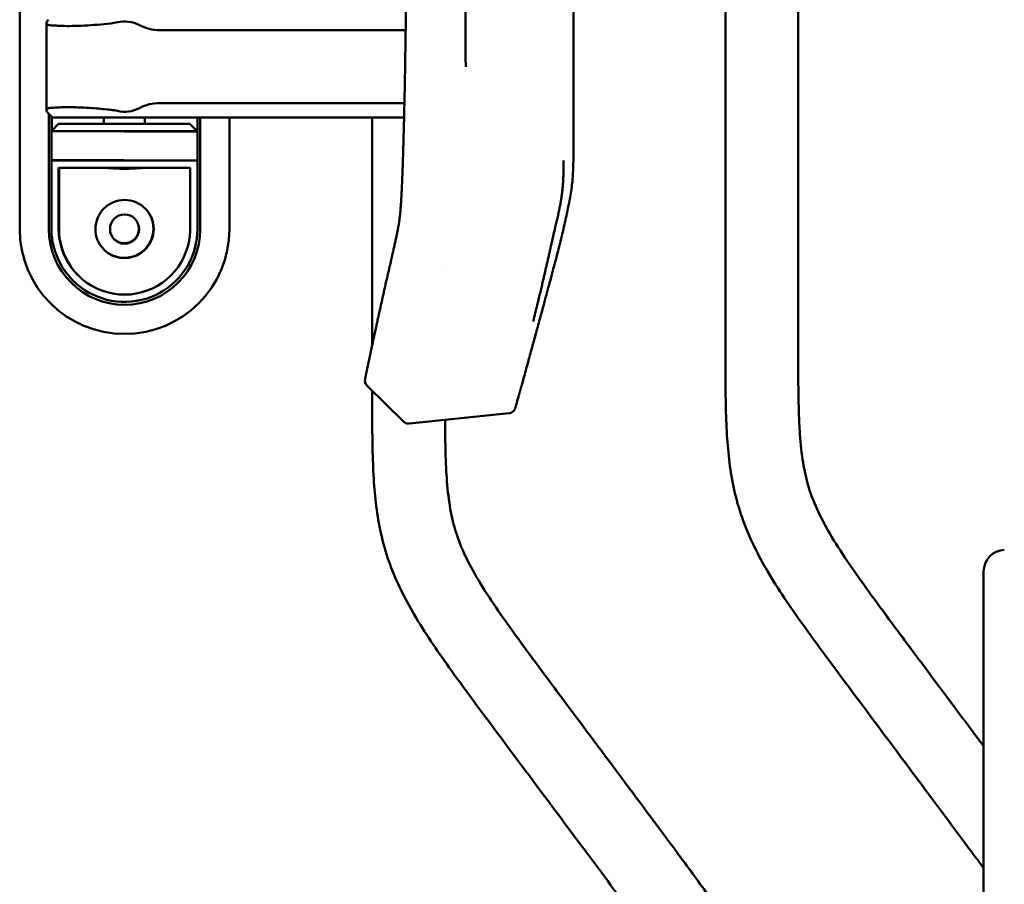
# Model space of a CAD drawing. Header units: millimetres. Extents: x 0 to 4878, y -120 to 1682.
# Tile 82 of 256: x 398 to 465, y 1251 to 1310. Entities that reach past the tile are written whole.
import ezdxf

# ---------------------------------------------------------------- set-up
doc = ezdxf.new("R2010")
doc.units = ezdxf.units.MM
doc.header["$LTSCALE"] = 2
doc.layers.add('Sichtbar (ISO)', color=7, linetype='Continuous', lineweight=50)

msp = doc.modelspace()

# ---------------------------------------------------------------- linework, layer by layer
at = {"layer": 'Sichtbar (ISO)'}
for p, q in [((397.8828, 1295.4886), (397.8828, 1345.4886)), ((446.3328, 1287.1637), (446.3328, 1329.5306)), ((451.3328, 1327.9053), (451.3328, 1287.1637)), ((399.7214, 1303.643), (399.7214, 1309.6348)), ((424.3813, 1309.1389), (407.5014, 1309.1389)), ((424.2946, 1304.1389), (407.5014, 1304.1389)), ((400.1328, 1303.1389), (399.8622, 1303.4095)), ((399.8828, 1303.3889), (399.8828, 1295.4886)), ((400.0578, 1302.2136), (400.0578, 1303.2139)), ((400.5578, 1302.7136), (400.0578, 1302.2136)), ((400.0828, 1303.1889), (400.0828, 1302.2386)), ((404.1328, 1303.1389), (400.1328, 1303.1389)), ((400.5578, 1302.7136), (409.5578, 1302.7136)), ((403.6578, 1302.7136), (403.6578, 1303.1389)), ((424.2718, 1303.1389), (404.1328, 1303.1389)), ((406.4828, 1303.1389), (406.4828, 1302.7136)), ((409.5828, 1302.6886), (409.5578, 1302.7136)), ((409.5828, 1302.6886), (410.0828, 1302.1886)), ((410.0828, 1302.1886), (410.0828, 1303.1389)), ((410.2828, 1295.4886), (410.2828, 1303.1389)), ((412.2828, 1303.1389), (412.2828, 1295.4886)), ((422.0828, 1287.5164), (422.0828, 1303.1389)), ((400.0578, 1302.2136), (400.0578, 1300.2136)), ((400.0578, 1302.2136), (410.0578, 1302.2136)), ((405.0338, 1302.1886), (410.0828, 1302.1886)), ((410.0828, 1302.1886), (410.0828, 1300.1886)), ((400.0578, 1300.2136), (400.0578, 1295.5136)), ((405.0338, 1300.2136), (400.0578, 1300.2136)), ((410.0828, 1300.1886), (400.0828, 1300.1886)), ((410.0828, 1295.4885), (410.0828, 1300.1886)), ((400.5578, 1299.7136), (400.5578, 1295.4409)), ((409.5828, 1299.6886), (400.5828, 1299.6886)), ((400.5828, 1299.6886), (400.5828, 1295.4155)), ((409.5828, 1295.4154), (409.5828, 1299.6886)), ((400.0828, 1295.51), (400.0828, 1295.51)), ((427.0828, 1292.9957), (427.0828, 1292.9957)), ((421.5934, 1285.1963), (421.5949, 1285.2036)), ((421.5949, 1285.2036), (421.5949, 1285.2036)), ((432.4784, 1285.2413), (432.4784, 1285.2413)), ((424.2364, 1282.2777), (421.7325, 1284.7379)), ((422.0828, 1284.1756), (422.0828, 1284.3938)), ((431.4779, 1282.8456), (424.6381, 1282.1371)), ((464.0578, 1249.0518), (464.0578, 1271.9754))]:
    msp.add_line(p, q, dxfattribs=at)
msp.add_circle((405.0828, 1295.4886), 1, dxfattribs=at)
for centre, radius, start, end in [((403.6897, 1313.5797), 4, 276.359449, 283.037993), ((405.0828, 1307.5639), 2.175, 62.135817, 103.037993), ((407.5014, 1312.1389), 3, 242.135817, 270), ((407.5014, 1301.1389), 3, 90, 117.864183), ((403.6897, 1299.6981), 4, 76.962007, 83.640552), ((405.0828, 1305.7139), 2.175, 256.962007, 297.864183), ((405.0578, 1295.5136), 1, 226.012428, 43.986627), ((405.0828, 1295.4886), 7.2, 180, 0), ((405.0828, 1295.4886), 5.2, 180, 0), ((405.0578, 1295.5136), 5, 190.24744, 225.202098), ((405.0578, 1295.5136), 4.5, 190.241129, 224.929048), ((405.0828, 1295.4886), 4.5, 190.243958, 349.759901), ((405.0828, 1295.4886), 5, 224.501407, 349.791046), ((405.0828, 1295.4886), 2, 203.580755, 336.421822), ((405.0578, 1295.5136), 2, 225.505958, 336.421822), ((422.0829, 1285.0946), 0.5, 168.266501, 225.503161), ((465.5578, 1271.9754), 1.5, 93.00115, 180)]:
    msp.add_arc(centre, radius, start, end, dxfattribs=at)
for centre, major_axis, ratio, start_param, end_param in [((404.8351, 1308.2131), (5.5, -1.1118), 0.1036332, 2.4976973, 2.6124425), ((399.8137, 1303.4763), (-0.0941, 0.1048), 0.07499, 2.0869592, 2.1927912), ((404.835, 1305.0644), (5.4999, 1.1115), 0.1036023, 3.6707465, 3.785494), ((422.0844, 1285.1019), (-0.4893, 0.1028), 0.9824072, 0.0016579, 0.0022927)]:
    msp.add_ellipse(centre, major_axis=major_axis, ratio=ratio, start_param=start_param, end_param=end_param, dxfattribs=at)
for points, knots in [([(424.457, 1320.4389), (424.457, 1320.155), (424.4567, 1319.5791), (424.4554, 1318.7135), (424.4532, 1317.8739), (424.4504, 1317.0984), (424.4474, 1316.4095), (424.4442, 1315.7963), (424.441, 1315.2472), (424.4378, 1314.7527), (424.4347, 1314.3049), (424.4317, 1313.8981), (424.4287, 1313.5275), (424.4259, 1313.1897), (424.4232, 1312.8814), (424.4206, 1312.5992), (424.4182, 1312.3407), (424.4159, 1312.1035), (424.4137, 1311.8859), (424.4117, 1311.6874), (424.4098, 1311.5054), (424.408, 1311.3325), (424.4061, 1311.1613), (424.4042, 1310.9884), (424.4022, 1310.8159), (424.4003, 1310.6467), (424.3984, 1310.4831), (424.3965, 1310.3258), (424.3946, 1310.173), (424.3928, 1310.0213), (424.3909, 1309.8699), (424.389, 1309.7195), (424.387, 1309.5685), (424.3849, 1309.4112), (424.3827, 1309.242), (424.3802, 1309.0586), (424.3775, 1308.8609), (424.3744, 1308.6459), (424.371, 1308.4081), (424.3673, 1308.1551), (424.3646, 1307.9805), (424.3633, 1307.8943)], [0, 0, 0, 0, 0.0678985, 0.1377768, 0.2070453, 0.2687339, 0.3232768, 0.3718397, 0.4154162, 0.4546176, 0.4901332, 0.5225127, 0.5519471, 0.5787843, 0.603296, 0.6257156, 0.6462744, 0.6651364, 0.6824612, 0.6983248, 0.7126207, 0.7259834, 0.7396794, 0.7535584, 0.7673389, 0.7809287, 0.7940524, 0.806468, 0.8185671, 0.8306287, 0.842761, 0.8548117, 0.8666071, 0.8788906, 0.8924028, 0.9070582, 0.9226969, 0.9396364, 0.9583833, 0.9794353, 1, 1, 1, 1]), ([(428.4997, 1320.4389), (428.4997, 1319.8628), (428.4994, 1319.2866), (428.499, 1318.7104), (428.4987, 1318.4224), (428.4985, 1318.1343), (428.4982, 1317.8462), (428.4979, 1317.5582), (428.4976, 1317.2702), (428.4973, 1316.9822), (428.4969, 1316.6942), (428.4966, 1316.4062), (428.4962, 1316.1183), (428.4959, 1315.8304), (428.4956, 1315.5425), (428.4953, 1315.2547), (428.4949, 1314.9669), (428.4947, 1314.6791), (428.4944, 1314.3914), (428.4942, 1314.1037), (428.4939, 1313.8161), (428.4938, 1313.5286), (428.4936, 1313.2411), (428.4935, 1312.9536), (428.4934, 1312.6662), (428.4933, 1312.3788), (428.4933, 1312.0913), (428.4932, 1311.8039), (428.4932, 1311.5165), (428.4931, 1311.229), (428.4931, 1310.9414), (428.4932, 1310.6538), (428.4932, 1310.3662), (428.4933, 1310.0784), (428.4934, 1309.7906), (428.4936, 1309.5026), (428.4938, 1309.2145), (428.494, 1308.9265), (428.4942, 1308.6383), (428.4948, 1308.3502), (428.4953, 1308.062), (428.4963, 1307.7739), (428.4976, 1307.4858), (428.499, 1307.1977), (428.5008, 1306.9096), (428.5032, 1306.6217)], [0, 0, 0, 0, 0.1250015, 0.1250015, 0.1250015, 0.1875014, 0.1875014, 0.1875014, 0.2500013, 0.2500013, 0.2500013, 0.3125012, 0.3125012, 0.3125012, 0.3750012, 0.3750012, 0.3750012, 0.4375011, 0.4375011, 0.4375011, 0.500001, 0.500001, 0.500001, 0.562501, 0.562501, 0.562501, 0.6250009, 0.6250009, 0.6250009, 0.6875008, 0.6875008, 0.6875008, 0.7500008, 0.7500008, 0.7500008, 0.8125007, 0.8125007, 0.8125007, 0.8750006, 0.8750006, 0.8750006, 0.9375006, 0.9375006, 0.9375006, 1, 1, 1, 1]), ([(435.9056, 1320.4396), (435.9069, 1320.4293), (435.9064, 1320.4192), (435.9062, 1320.409), (435.906, 1320.3988), (435.9056, 1320.3883), (435.9053, 1320.3777), (435.9047, 1320.3563), (435.9048, 1320.3339), (435.9051, 1320.3107), (435.9053, 1320.2875), (435.9053, 1320.2633), (435.9053, 1320.2382), (435.9052, 1320.2131), (435.905, 1320.1871), (435.9049, 1320.16), (435.9048, 1320.133), (435.9048, 1320.1049), (435.9048, 1320.0757), (435.9047, 1320.0465), (435.9048, 1320.0163), (435.9048, 1319.9848), (435.9048, 1319.9568), (435.9048, 1319.9279), (435.9049, 1319.8979), (435.9049, 1319.8942), (435.9049, 1319.8905), (435.9049, 1319.8867), (435.9049, 1319.8528), (435.9049, 1319.8176), (435.9049, 1319.7811), (435.9049, 1319.7445), (435.9048, 1319.7066), (435.9048, 1319.6672), (435.9048, 1319.6537), (435.9048, 1319.64), (435.9048, 1319.6262), (435.9048, 1319.5996), (435.9048, 1319.5724), (435.9048, 1319.5445), (435.9048, 1319.502), (435.9048, 1319.458), (435.9047, 1319.4123), (435.9047, 1319.3933), (435.9047, 1319.3741), (435.9047, 1319.3545), (435.9047, 1319.3269), (435.9047, 1319.2986), (435.9047, 1319.2697), (435.9047, 1319.2204), (435.9047, 1319.1693), (435.9047, 1319.1161), (435.9047, 1319.063), (435.9046, 1319.0078), (435.9046, 1318.9505), (435.9046, 1318.9059), (435.9046, 1318.86), (435.9046, 1318.8127), (435.9045, 1318.7992), (435.9045, 1318.7856), (435.9045, 1318.7719), (435.9045, 1318.7101), (435.9045, 1318.646), (435.9045, 1318.5795), (435.9044, 1318.5129), (435.9044, 1318.4439), (435.9044, 1318.3722), (435.9043, 1318.339), (435.9043, 1318.3051), (435.9043, 1318.2706), (435.9043, 1318.2309), (435.9043, 1318.1903), (435.9043, 1318.1489), (435.9042, 1318.0717), (435.9042, 1317.9915), (435.9042, 1317.9083), (435.9042, 1317.8499), (435.9042, 1317.7901), (435.9041, 1317.7287), (435.9041, 1317.7024), (435.9041, 1317.6759), (435.9041, 1317.649), (435.9041, 1317.5594), (435.9041, 1317.4663), (435.904, 1317.3697), (435.904, 1317.3101), (435.904, 1317.2491), (435.904, 1317.1867), (435.904, 1317.1479), (435.904, 1317.1086), (435.904, 1317.0686), (435.9039, 1316.9645), (435.9039, 1316.8564), (435.9039, 1316.7442), (435.9039, 1316.632), (435.9038, 1316.5156), (435.9038, 1316.3947), (435.9038, 1316.3002), (435.9038, 1316.2029), (435.9037, 1316.1027), (435.9037, 1316.0748), (435.9037, 1316.0467), (435.9037, 1316.0183), (435.9037, 1315.8881), (435.9037, 1315.7531), (435.9037, 1315.6129), (435.9036, 1315.4727), (435.9036, 1315.3273), (435.9036, 1315.1762), (435.9036, 1315.1244), (435.9036, 1315.0719), (435.9036, 1315.0187), (435.9036, 1314.9169), (435.9035, 1314.8126), (435.9035, 1314.7056), (435.9035, 1314.5428), (435.9035, 1314.3738), (435.9035, 1314.1984), (435.9035, 1314.1121), (435.9035, 1314.0242), (435.9035, 1313.9347), (435.9035, 1313.8422), (435.9035, 1313.748), (435.9035, 1313.652), (435.9034, 1313.463), (435.9034, 1313.267), (435.9034, 1313.0633), (435.9034, 1312.9934), (435.9034, 1312.9225), (435.9034, 1312.8507), (435.9034, 1312.7135), (435.9034, 1312.573), (435.9035, 1312.4289), (435.9035, 1312.2161), (435.9035, 1311.9956), (435.9035, 1311.7667), (435.9035, 1311.7594), (435.9035, 1311.7522), (435.9035, 1311.745), (435.9035, 1311.5083), (435.9035, 1311.2627), (435.9036, 1311.0076), (435.9036, 1310.901), (435.9036, 1310.7927), (435.9036, 1310.6827), (435.9036, 1310.5294), (435.9036, 1310.3726), (435.9037, 1310.2124), (435.9037, 1310.0134), (435.9037, 1309.8089), (435.9037, 1309.5987), (435.9038, 1309.5183), (435.9038, 1309.437), (435.9038, 1309.3549), (435.9038, 1309.0844), (435.9039, 1308.8045), (435.9039, 1308.5146), (435.9039, 1308.4867), (435.9039, 1308.4586), (435.9039, 1308.4304), (435.904, 1308.1104), (435.9041, 1307.7781), (435.9041, 1307.4328), (435.9042, 1307.0875), (435.9042, 1306.7292), (435.9042, 1306.357), (435.9042, 1306.3536), (435.9042, 1306.3502), (435.9042, 1306.3468), (435.9043, 1305.9988), (435.9043, 1305.6388), (435.9043, 1305.2628), (435.9043, 1305.2401), (435.9043, 1305.2173), (435.9043, 1305.1944), (435.9043, 1304.8676), (435.9042, 1304.5286), (435.9041, 1304.1789), (435.9041, 1304.0959), (435.9041, 1304.0123), (435.904, 1303.9281), (435.9039, 1303.6557), (435.9037, 1303.377), (435.9036, 1303.0949), (435.9035, 1302.9222), (435.9033, 1302.7483), (435.9032, 1302.5735), (435.903, 1302.3862), (435.9027, 1302.198), (435.9023, 1302.0111), (435.9017, 1301.7389), (435.9008, 1301.4692), (435.8998, 1301.2089), (435.8995, 1301.1136), (435.8991, 1301.0196), (435.8988, 1300.9267), (435.8975, 1300.5914), (435.8961, 1300.2712), (435.8897, 1299.962), (435.8888, 1299.9221), (435.8879, 1299.8825), (435.8869, 1299.8431), (435.8781, 1299.4911), (435.8623, 1299.1527), (435.8306, 1298.8196), (435.8287, 1298.8), (435.8268, 1298.7805), (435.8248, 1298.761), (435.7894, 1298.4105), (435.7354, 1298.064), (435.6685, 1297.6842), (435.6095, 1297.3498), (435.5402, 1296.9871), (435.4648, 1296.6223), (435.4498, 1296.5497), (435.4346, 1296.4773), (435.4189, 1296.404), (435.3947, 1296.2905), (435.3704, 1296.1795), (435.3449, 1296.0661), (435.3046, 1295.8867), (435.2614, 1295.7011), (435.2164, 1295.5116), (435.1792, 1295.3552), (435.1407, 1295.1962), (435.1005, 1295.0327), (435.0945, 1295.0081), (435.0884, 1294.9833), (435.0822, 1294.9585), (435.0381, 1294.7796), (434.992, 1294.595), (434.9443, 1294.4062), (434.8988, 1294.2259), (434.8518, 1294.0417), (434.8037, 1293.8546), (434.7709, 1293.7272), (434.7377, 1293.5984), (434.704, 1293.4686), (434.6897, 1293.4137), (434.6754, 1293.3587), (434.661, 1293.3035), (434.6138, 1293.1221), (434.5657, 1292.9386), (434.5168, 1292.7527), (434.4691, 1292.5717), (434.4206, 1292.3883), (434.3713, 1292.2023), (434.3326, 1292.0568), (434.2935, 1291.9097), (434.2537, 1291.7608), (434.2441, 1291.7247), (434.2344, 1291.6885), (434.2247, 1291.6522), (434.1764, 1291.4714), (434.1272, 1291.2878), (434.0773, 1291.102), (434.0287, 1290.9212), (433.9793, 1290.7382), (433.9292, 1290.5527), (433.8804, 1290.3718), (433.8307, 1290.1885), (433.7805, 1290.003), (433.7707, 1289.967), (433.7609, 1289.9308), (433.751, 1289.8946), (433.7115, 1289.7489), (433.6715, 1289.602), (433.6312, 1289.4537), (433.5819, 1289.2727), (433.532, 1289.0896), (433.4814, 1288.9044), (433.4319, 1288.7235), (433.3819, 1288.5404), (433.3312, 1288.3553), (433.2866, 1288.1927), (433.2416, 1288.0285), (433.1961, 1287.8626), (433.1909, 1287.8439), (433.1858, 1287.8251), (433.1806, 1287.8063), (433.1414, 1287.6634), (433.1017, 1287.5193), (433.0617, 1287.3738)], [0, 0, 0, 0, 0.00925926, 0.00925926, 0.00925926, 0.01851852, 0.01851852, 0.01851852, 0.03703704, 0.03703704, 0.03703704, 0.05555556, 0.05555556, 0.05555556, 0.07407407, 0.07407407, 0.07407407, 0.09259259, 0.09259259, 0.09259259, 0.11111111, 0.11111111, 0.11111111, 0.12758539, 0.12758539, 0.12758539, 0.12962963, 0.12962963, 0.12962963, 0.14814815, 0.14814815, 0.14814815, 0.16666667, 0.16666667, 0.16666667, 0.17300077, 0.17300077, 0.17300077, 0.18518519, 0.18518519, 0.18518519, 0.2037037, 0.2037037, 0.2037037, 0.21137064, 0.21137064, 0.21137064, 0.22222222, 0.22222222, 0.22222222, 0.24074074, 0.24074074, 0.24074074, 0.25925926, 0.25925926, 0.25925926, 0.27366286, 0.27366286, 0.27366286, 0.27777778, 0.27777778, 0.27777778, 0.2962963, 0.2962963, 0.2962963, 0.31481481, 0.31481481, 0.31481481, 0.32341156, 0.32341156, 0.32341156, 0.33333333, 0.33333333, 0.33333333, 0.35185185, 0.35185185, 0.35185185, 0.3648288, 0.3648288, 0.3648288, 0.37037037, 0.37037037, 0.37037037, 0.38888889, 0.38888889, 0.38888889, 0.40030653, 0.40030653, 0.40030653, 0.40740741, 0.40740741, 0.40740741, 0.42592593, 0.42592593, 0.42592593, 0.44444444, 0.44444444, 0.44444444, 0.45892762, 0.45892762, 0.45892762, 0.46296296, 0.46296296, 0.46296296, 0.48148148, 0.48148148, 0.48148148, 0.5, 0.5, 0.5, 0.50635651, 0.50635651, 0.50635651, 0.51851852, 0.51851852, 0.51851852, 0.53703704, 0.53703704, 0.53703704, 0.54614767, 0.54614767, 0.54614767, 0.55555556, 0.55555556, 0.55555556, 0.57407407, 0.57407407, 0.57407407, 0.58043788, 0.58043788, 0.58043788, 0.59259259, 0.59259259, 0.59259259, 0.61054516, 0.61054516, 0.61054516, 0.61111111, 0.61111111, 0.61111111, 0.62962963, 0.62962963, 0.62962963, 0.63736486, 0.63736486, 0.63736486, 0.64814815, 0.64814815, 0.64814815, 0.66154224, 0.66154224, 0.66154224, 0.66666667, 0.66666667, 0.66666667, 0.68355492, 0.68355492, 0.68355492, 0.68518519, 0.68518519, 0.68518519, 0.7037037, 0.7037037, 0.7037037, 0.72222222, 0.72222222, 0.72222222, 0.72239167, 0.72239167, 0.72239167, 0.73969408, 0.73969408, 0.73969408, 0.74074074, 0.74074074, 0.74074074, 0.75570867, 0.75570867, 0.75570867, 0.75925926, 0.75925926, 0.75925926, 0.77074851, 0.77074851, 0.77074851, 0.77777778, 0.77777778, 0.77777778, 0.78531696, 0.78531696, 0.78531696, 0.7962963, 0.7962963, 0.7962963, 0.8003143, 0.8003143, 0.8003143, 0.81481481, 0.81481481, 0.81481481, 0.81668172, 0.81668172, 0.81668172, 0.83333333, 0.83333333, 0.83333333, 0.83431119, 0.83431119, 0.83431119, 0.85185185, 0.85185185, 0.85185185, 0.86729543, 0.86729543, 0.86729543, 0.87037037, 0.87037037, 0.87037037, 0.87513648, 0.87513648, 0.87513648, 0.88266786, 0.88266786, 0.88266786, 0.88888889, 0.88888889, 0.88888889, 0.88982662, 0.88982662, 0.88982662, 0.89657376, 0.89657376, 0.89657376, 0.90301898, 0.90301898, 0.90301898, 0.90740741, 0.90740741, 0.90740741, 0.90926235, 0.90926235, 0.90926235, 0.91535277, 0.91535277, 0.91535277, 0.92128454, 0.92128454, 0.92128454, 0.92592593, 0.92592593, 0.92592593, 0.92705036, 0.92705036, 0.92705036, 0.9326502, 0.9326502, 0.9326502, 0.93809868, 0.93809868, 0.93809868, 0.94341075, 0.94341075, 0.94341075, 0.94444444, 0.94444444, 0.94444444, 0.94859797, 0.94859797, 0.94859797, 0.95366519, 0.95366519, 0.95366519, 0.95861613, 0.95861613, 0.95861613, 0.96296296, 0.96296296, 0.96296296, 0.96345456, 0.96345456, 0.96345456, 0.96718923, 0.96718923, 0.96718923, 0.96718923]), ([(400.1455, 1309.4606), (400.0164, 1309.4639), (399.9162, 1309.4786), (399.765, 1309.5312), (399.7183, 1309.5782), (399.7248, 1309.7022), (399.7741, 1309.7783), (399.8534, 1309.8594)], [-1.03670463, -1.03670463, -1.03670463, -1.03670463, -0.96600886, -0.96600886, -0.87851034, -0.87851034, -0.79425253, -0.79425253, -0.79425253, -0.79425253]), ([(404.1328, 1309.6043), (403.5477, 1309.5391), (402.9141, 1309.487), (401.7483, 1309.427), (401.216, 1309.4189), (400.7003, 1309.4341), (400.6001, 1309.4386), (400.5056, 1309.4444)], [-1.81032757, -1.81032757, -1.81032757, -1.81032757, -1.63263612, -1.63263612, -1.45494467, -1.45494467, -1.40931931, -1.40931931, -1.40931931, -1.40931931]), ([(424.3369, 1306.2926), (424.3383, 1306.3705), (424.3396, 1306.4484), (424.341, 1306.5265), (424.3489, 1306.9791), (424.3563, 1307.4345), (424.3633, 1307.8943)], [0.76551893, 0.76551893, 0.76551893, 0.76551893, 0.8, 0.8, 0.8, 1, 1, 1, 1]), ([(399.8534, 1303.4184), (399.7741, 1303.4995), (399.7248, 1303.5756), (399.7183, 1303.6997), (399.765, 1303.7466), (399.9162, 1303.7992), (400.0164, 1303.814), (400.1455, 1303.8173)], [0.79425254, 0.79425254, 0.79425254, 0.79425254, 0.87851034, 0.87851034, 0.96600886, 0.96600886, 1.03670502, 1.03670502, 1.03670502, 1.03670502]), ([(400.5056, 1303.8334), (400.8042, 1303.8519), (401.1767, 1303.8564), (401.9983, 1303.8401), (402.5074, 1303.8158), (403.4, 1303.7484), (403.7746, 1303.7132), (404.1328, 1303.6735)], [-0.44192559, -0.44192559, -0.44192559, -0.44192559, -0.30257804, -0.30257804, -0.15128902, -0.15128902, -0.04610947, -0.04610947, -0.04610947, -0.04610947]), ([(424.2303, 1301.5401), (424.2403, 1301.8964), (424.2503, 1302.2689), (424.2601, 1302.6606), (424.269, 1303.0136), (424.2777, 1303.3821), (424.2862, 1303.7605)], [0, 0, 0, 0, 0.2, 0.2, 0.2, 0.38029466, 0.38029466, 0.38029466, 0.38029466]), ([(424.2303, 1301.5401), (424.2266, 1301.4121), (424.2181, 1301.1167), (424.2034, 1300.6368), (424.1854, 1300.0847), (424.1647, 1299.5013), (424.1423, 1298.9284), (424.1194, 1298.3989), (424.0966, 1297.9297), (424.0736, 1297.5101), (424.0497, 1297.1349), (424.0237, 1296.7973), (423.9939, 1296.483), (423.9582, 1296.1768), (423.9147, 1295.8706), (423.8635, 1295.5646), (423.8059, 1295.2596), (423.7433, 1294.9537), (423.6767, 1294.6454), (423.6072, 1294.3336), (423.5356, 1294.0186), (423.4626, 1293.7005), (423.3884, 1293.3791), (423.3134, 1293.0539), (423.2376, 1292.7252), (423.1613, 1292.393), (423.0845, 1292.0573), (423.0073, 1291.7183), (422.9299, 1291.3769), (422.8528, 1291.0344), (422.7759, 1290.6914), (422.6995, 1290.3484), (422.6235, 1290.0059), (422.5486, 1289.666), (422.4753, 1289.3322), (422.4049, 1289.0098), (422.339, 1288.7066), (422.2793, 1288.431), (422.2263, 1288.1854), (422.1793, 1287.9671), (422.1372, 1287.7706), (422.0993, 1287.5937), (422.0652, 1287.4344), (422.0345, 1287.2905), (422.0068, 1287.1605), (421.9818, 1287.0429), (421.9594, 1286.9373), (421.9392, 1286.8421), (421.9212, 1286.7569), (421.9049, 1286.68), (421.8904, 1286.6116), (421.8777, 1286.5512), (421.8662, 1286.4971), (421.8554, 1286.4456), (421.8451, 1286.3971), (421.8359, 1286.3535), (421.8282, 1286.3168), (421.8217, 1286.286), (421.8154, 1286.2559), (421.8094, 1286.2277), (421.8039, 1286.2015), (421.7988, 1286.1771), (421.7938, 1286.1535), (421.7891, 1286.1313), (421.7847, 1286.1102), (421.7805, 1286.0905), (421.7768, 1286.0726), (421.7735, 1286.0568), (421.7713, 1286.0464), (421.7702, 1286.0411), (421.7699, 1286.0401)], [0, 0, 0, 0, 0.023436, 0.0542043, 0.08829, 0.1250801, 0.1617403, 0.1938089, 0.2221577, 0.2476105, 0.2705883, 0.2909755, 0.3098963, 0.329008, 0.3483634, 0.3676367, 0.386821, 0.4059835, 0.4253007, 0.4448528, 0.4645742, 0.4844442, 0.5045266, 0.5248447, 0.5453728, 0.5661079, 0.587066, 0.6082304, 0.6295574, 0.6509603, 0.6723399, 0.6937257, 0.7151461, 0.7364432, 0.7573706, 0.7777015, 0.7968928, 0.8142963, 0.829549, 0.8431585, 0.8555129, 0.866705, 0.8768534, 0.8860887, 0.8945283, 0.9022893, 0.9093715, 0.9157919, 0.9216751, 0.9271371, 0.9321524, 0.9366182, 0.9408651, 0.9452112, 0.9496642, 0.9539892, 0.9577797, 0.9611145, 0.9644139, 0.9678179, 0.9712875, 0.9747832, 0.9782659, 0.9817857, 0.9854039, 0.9890703, 0.9926785, 0.9961209, 0.9992905, 1, 1, 1, 1]), ([(435.2263, 1300.1834), (435.225, 1299.9782), (435.2217, 1299.6926), (435.2143, 1299.3602), (435.2074, 1299.1364), (435.1988, 1298.9391), (435.189, 1298.7623), (435.178, 1298.6), (435.162, 1298.3977), (435.1444, 1298.2084), (435.1239, 1298.0242), (435.1071, 1297.8879), (435.0889, 1297.7528), (435.0699, 1297.6236), (435.0495, 1297.4942), (435.0266, 1297.3588), (435.0004, 1297.2114), (434.9694, 1297.0473), (434.9346, 1296.872), (434.8854, 1296.6352), (434.8332, 1296.3985), (434.778, 1296.1564), (434.7215, 1295.9128), (434.6501, 1295.6091), (434.5764, 1295.2933), (434.5223, 1295.0592), (434.4716, 1294.8378), (434.4138, 1294.5839), (434.3505, 1294.3046), (434.286, 1294.0193), (434.2192, 1293.7233), (434.1481, 1293.4085), (434.0754, 1293.0888), (434.0074, 1292.793), (433.943, 1292.5153), (433.8759, 1292.2278), (433.8031, 1291.9171), (433.7223, 1291.5741), (433.6012, 1291.0621), (433.4197, 1290.298), (433.2396, 1289.5548), (433.141, 1289.1546)], [0, 0, 0, 0, 0.0312499, 0.0468749, 0.0624999, 0.0781249, 0.0937499, 0.1093749, 0.1249999, 0.1562499, 0.1718749, 0.1874999, 0.2031249, 0.2187499, 0.2343749, 0.2499999, 0.2656249, 0.2812499, 0.2968749, 0.3124999, 0.3437499, 0.3593749, 0.3749999, 0.4062499, 0.4374999, 0.4687499, 0.4999999, 0.5312499, 0.5624999, 0.5937499, 0.6249999, 0.6562499, 0.6874999, 0.7187499, 0.7499999, 0.7812499, 0.8124999, 0.8437499, 0.8749999, 0.9374999, 1, 1, 1, 1]), ([(403.6971, 1299.6886), (403.7683, 1299.6885), (403.8542, 1299.684), (404.0908, 1299.6684), (404.2709, 1299.6537), (404.6659, 1299.6313), (404.8809, 1299.6242), (405.0828, 1299.6242), (405.2846, 1299.6242), (405.4996, 1299.6313), (405.8947, 1299.6537), (406.0748, 1299.6684), (406.3113, 1299.684), (406.3973, 1299.6885), (406.4684, 1299.6886)], [0.81786861, 0.81786861, 0.81786861, 0.81786861, 0.85804117, 0.85804117, 0.9185958, 0.9185958, 0.97915043, 0.97915043, 0.97915043, 1.03970506, 1.03970506, 1.10025969, 1.10025969, 1.14043225, 1.14043225, 1.14043225, 1.14043225]), ([(405.9911, 1299.6886), (405.8931, 1299.6815), (405.7855, 1299.674), (405.4825, 1299.6567), (405.2767, 1299.6498), (405.0819, 1299.6492)], [0.394269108, 0.394269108, 0.394269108, 0.394269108, 0.429020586, 0.429020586, 0.487164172, 0.487164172, 0.487164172, 0.487164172]), ([(403.2498, 1294.6885), (403.244, 1294.7017), (403.2384, 1294.715), (403.1319, 1294.9741), (403.0828, 1295.2407), (403.0828, 1295.7503), (403.1369, 1296.0235), (403.3474, 1296.5186), (403.5034, 1296.7409), (403.8547, 1297.0856), (404.0732, 1297.235), (404.5589, 1297.4366), (404.8268, 1297.4886), (405.3388, 1297.4886), (405.6066, 1297.4366), (406.0923, 1297.235), (406.3108, 1297.0856), (406.6621, 1296.7409), (406.8181, 1296.5186), (407.0286, 1296.0235), (407.0828, 1295.7503), (407.0828, 1295.2407), (407.0336, 1294.9741), (406.9271, 1294.715), (406.9215, 1294.7018), (406.9158, 1294.6886)], [0.22321816, 0.22321816, 0.22321816, 0.22321816, 0.22729619, 0.22729619, 0.30263527, 0.30263527, 0.38217652, 0.38217652, 0.46171776, 0.46171776, 0.53851318, 0.53851318, 0.6153086, 0.6153086, 0.69210402, 0.69210402, 0.76889944, 0.76889944, 0.84844068, 0.84844068, 0.92798193, 0.92798193, 1.00332101, 1.00332101, 1.00739055, 1.00739055, 1.00739055, 1.00739055]), ([(406.4844, 1296.9152), (406.6522, 1296.7442), (406.7983, 1296.5315), (407.0036, 1296.0485), (407.0578, 1295.7753), (407.0578, 1295.2657), (407.0086, 1294.9991), (406.9021, 1294.74), (406.8965, 1294.7268), (406.8908, 1294.7136)], [0.77278599, 0.77278599, 0.77278599, 0.77278599, 0.84844068, 0.84844068, 0.92798193, 0.92798193, 1.00332101, 1.00332101, 1.00739054, 1.00739054, 1.00739054, 1.00739054]), ([(400.0578, 1295.5136), (400.0578, 1295.3649), (400.0644, 1295.2158), (400.0911, 1294.9186), (400.111, 1294.7709), (400.1375, 1294.6241)], [-0.089776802, -0.089776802, -0.089776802, -0.089776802, -0.044787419, -0.044787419, -0.000043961, -0.000043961, -0.000043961, -0.000043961]), ([(400.6295, 1294.7136), (400.6056, 1294.8342), (400.5876, 1294.9557), (400.5636, 1295.1989), (400.5576, 1295.3201), (400.5577, 1295.4409)], [0.000001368, 0.000001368, 0.000001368, 0.000001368, 0.0368875, 0.0368875, 0.073520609, 0.073520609, 0.073520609, 0.073520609]), ([(400.6545, 1294.6883), (400.6306, 1294.8093), (400.6125, 1294.9311), (400.5886, 1295.1743), (400.5826, 1295.2951), (400.5827, 1295.4155)], [0.000001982, 0.000001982, 0.000001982, 0.000001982, 0.036991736, 0.036991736, 0.073507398, 0.073507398, 0.073507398, 0.073507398]), ([(409.5828, 1295.4154), (409.5828, 1295.2947), (409.5769, 1295.1735), (409.5529, 1294.9305), (409.5348, 1294.8091), (409.5111, 1294.6886)], [0.000001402, 0.000001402, 0.000001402, 0.000001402, 0.036620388, 0.036620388, 0.073459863, 0.073459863, 0.073459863, 0.073459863]), ([(410.0036, 1294.6024), (410.03, 1294.7489), (410.0498, 1294.8962), (410.0762, 1295.1924), (410.0828, 1295.3406), (410.0828, 1295.4885)], [-0.089393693, -0.089393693, -0.089393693, -0.089393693, -0.044753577, -0.044753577, -0.000001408, -0.000001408, -0.000001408, -0.000001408]), ([(433.0617, 1287.3738), (432.955, 1286.986), (432.863, 1286.6492), (432.6725, 1285.9519), (432.575, 1285.5951), (432.4784, 1285.2413)], [0, 0, 0, 0, 0.19740982, 0.19740982, 0.45557251, 0.45557251, 0.45557251, 0.45557251]), ([(433.0649, 1287.3852), (433.0645, 1287.384), (433.0642, 1287.3828), (433.0632, 1287.3792), (433.0625, 1287.3768), (433.0618, 1287.3742), (433.0618, 1287.374), (433.0617, 1287.3738)], [0, 0, 0, 0, 0.0006161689, 0.0006161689, 0.0018485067, 0.0018485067, 0.0019375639, 0.0019375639, 0.0019375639, 0.0019375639]), ([(464.0578, 1251.6215), (463.6772, 1252.1407), (463.2939, 1252.6578), (462.9103, 1253.1748), (461.8132, 1254.6535), (460.7146, 1256.131), (459.6135, 1257.6067), (457.4648, 1260.4865), (455.3067, 1263.3596), (453.1733, 1266.2506), (452.6458, 1266.9654), (452.1198, 1267.6813), (451.6032, 1268.404), (450.7638, 1269.5782), (449.9491, 1270.7705), (449.219, 1272.0154), (448.5743, 1273.1148), (447.9954, 1274.2552), (447.5577, 1275.4508), (447.3287, 1276.0764), (447.1382, 1276.7171), (446.9855, 1277.3656), (446.697, 1278.5905), (446.543, 1279.8431), (446.4562, 1281.0984), (446.4088, 1281.7844), (446.3815, 1282.4711), (446.364, 1283.1582), (446.3299, 1284.4928), (446.3328, 1285.8284), (446.3328, 1287.1637)], [0.35008743, 0.35008743, 0.35008743, 0.35008743, 0.38076594, 0.38076594, 0.38076594, 0.46851676, 0.46851676, 0.46851676, 0.63976036, 0.63976036, 0.63976036, 0.68209928, 0.68209928, 0.68209928, 0.75088861, 0.75088861, 0.75088861, 0.81163639, 0.81163639, 0.81163639, 0.84342403, 0.84342403, 0.84342403, 0.90346722, 0.90346722, 0.90346722, 0.93627437, 0.93627437, 0.93627437, 1, 1, 1, 1]), ([(451.3328, 1287.1637), (451.3328, 1285.7909), (451.33, 1284.4179), (451.3702, 1283.0457), (451.384, 1282.5727), (451.4029, 1282.0997), (451.4323, 1281.6274), (451.4727, 1280.9755), (451.533, 1280.3247), (451.6295, 1279.6786), (451.7127, 1279.1212), (451.8229, 1278.5673), (451.975, 1278.0249), (452.1231, 1277.4965), (452.3111, 1276.979), (452.53, 1276.4754), (452.7764, 1275.9086), (453.0622, 1275.3592), (453.3681, 1274.8218), (453.7304, 1274.1855), (454.121, 1273.566), (454.5265, 1272.9563), (454.9319, 1272.3468), (455.3521, 1271.7472), (455.7784, 1271.152), (456.2785, 1270.454), (456.787, 1269.7622), (457.2971, 1269.0715), (457.9393, 1268.202), (458.584, 1267.3343), (459.2296, 1266.4673), (460.8366, 1264.3093), (462.4489, 1262.1554), (464.0578, 1259.9988)], [0, 0, 0, 0, 0.06551724, 0.06551724, 0.06551724, 0.08810313, 0.08810313, 0.08810313, 0.11927517, 0.11927517, 0.11927517, 0.14616215, 0.14616215, 0.14616215, 0.17235611, 0.17235611, 0.17235611, 0.20183698, 0.20183698, 0.20183698, 0.23674265, 0.23674265, 0.23674265, 0.27163482, 0.27163482, 0.27163482, 0.3125572, 0.3125572, 0.3125572, 0.3640755, 0.3640755, 0.3640755, 0.49230486, 0.49230486, 0.49230486, 0.49230486]), ([(421.7699, 1286.0401), (421.762, 1286.0022), (421.7547, 1285.9673), (421.7477, 1285.9343), (421.7407, 1285.901), (421.7341, 1285.8696), (421.7277, 1285.8389), (421.722, 1285.8116), (421.7164, 1285.7849), (421.7109, 1285.7585), (421.7059, 1285.7348), (421.701, 1285.7114), (421.6961, 1285.6882), (421.6917, 1285.6673), (421.6874, 1285.6465), (421.6831, 1285.6259), (421.6792, 1285.6072), (421.6753, 1285.5887), (421.6714, 1285.5702), (421.668, 1285.5536), (421.6645, 1285.5371), (421.6611, 1285.5206), (421.658, 1285.5058), (421.6549, 1285.4911), (421.6518, 1285.4765), (421.6491, 1285.4634), (421.6464, 1285.4503), (421.6437, 1285.4373), (421.6412, 1285.4257), (421.6388, 1285.4141), (421.6364, 1285.4025), (421.6342, 1285.392), (421.632, 1285.3816), (421.6298, 1285.3712), (421.6279, 1285.3617), (421.6259, 1285.3523), (421.624, 1285.3429), (421.6222, 1285.3344), (421.6204, 1285.3259), (421.6186, 1285.3173), (421.617, 1285.3096), (421.6154, 1285.3019), (421.6138, 1285.2941), (421.6123, 1285.2871), (421.6108, 1285.2801), (421.6094, 1285.2731), (421.608, 1285.2667), (421.6067, 1285.2603), (421.6054, 1285.2539), (421.6042, 1285.248), (421.6029, 1285.2422), (421.6017, 1285.2364), (421.6006, 1285.231), (421.5995, 1285.2257), (421.5984, 1285.2203), (421.5972, 1285.2148), (421.5961, 1285.2094), (421.595, 1285.2039)], [0, 0, 0, 0, 0.1045178, 0.1045178, 0.1045178, 0.2100301, 0.2100301, 0.2100301, 0.3039752, 0.3039752, 0.3039752, 0.3881791, 0.3881791, 0.3881791, 0.4640448, 0.4640448, 0.4640448, 0.5327081, 0.5327081, 0.5327081, 0.5945826, 0.5945826, 0.5945826, 0.6500933, 0.6500933, 0.6500933, 0.6996181, 0.6996181, 0.6996181, 0.7440344, 0.7440344, 0.7440344, 0.784052, 0.784052, 0.784052, 0.8202668, 0.8202668, 0.8202668, 0.8531866, 0.8531866, 0.8531866, 0.8831204, 0.8831204, 0.8831204, 0.9103513, 0.9103513, 0.9103513, 0.9351623, 0.9351623, 0.9351623, 0.9578367, 0.9578367, 0.9578367, 0.9786575, 0.9786575, 0.9786575, 1, 1, 1, 1]), ([(432.0191, 1283.62), (432.0211, 1283.6271), (432.0279, 1283.6509), (432.0373, 1283.6843), (432.0489, 1283.7252), (432.0647, 1283.7809), (432.08, 1283.8348), (432.0991, 1283.9011), (432.1168, 1283.9629), (432.134, 1284.0223), (432.1541, 1284.0916), (432.1702, 1284.1475), (432.1852, 1284.1994), (432.1979, 1284.2434), (432.2125, 1284.2941), (432.2285, 1284.35), (432.2463, 1284.412), (432.2653, 1284.4784), (432.2856, 1284.5499), (432.3066, 1284.6239), (432.3284, 1284.7011), (432.3588, 1284.8089), (432.3975, 1284.9473), (432.4379, 1285.0934), (432.4639, 1285.1881), (432.4784, 1285.2413)], [0.28877777, 0.28877777, 0.28877777, 0.28877777, 0.31250006, 0.37500005, 0.43750005, 0.46875004, 0.50000004, 0.53125004, 0.56250004, 0.59375003, 0.62500003, 0.65625003, 0.67187503, 0.68750003, 0.70312502, 0.71875002, 0.73437502, 0.75000002, 0.76562502, 0.78125002, 0.79687502, 0.81250002, 0.84375001, 0.87500001, 0.90548025, 0.90548025, 0.90548025, 0.90548025]), ([(445.5828, 1228.0132), (445.5828, 1229.9259), (445.5866, 1231.839), (445.5051, 1233.7503), (445.4468, 1235.1186), (445.3447, 1236.4859), (445.1256, 1237.8379), (445.0261, 1238.452), (444.9025, 1239.0629), (444.7449, 1239.6645), (444.6525, 1240.0168), (444.5485, 1240.366), (444.4323, 1240.7113), (444.2439, 1241.2713), (444.0234, 1241.8212), (443.7765, 1242.3583), (443.2538, 1243.4957), (442.6132, 1244.5757), (441.9253, 1245.6224), (441.5382, 1246.2114), (441.1362, 1246.7899), (440.7271, 1247.3637), (440.4616, 1247.7361), (440.1931, 1248.1066), (439.9231, 1248.4759), (439.5047, 1249.0481), (439.0826, 1249.6175), (438.6603, 1250.1867), (437.5632, 1251.6654), (436.4646, 1253.1429), (435.3635, 1254.6186), (433.2148, 1257.4985), (431.0567, 1260.3716), (428.9233, 1263.2626), (428.3958, 1263.9773), (427.8698, 1264.6932), (427.3532, 1265.4159), (426.5138, 1266.5902), (425.6991, 1267.7825), (424.969, 1269.0274), (424.3243, 1270.1268), (423.7454, 1271.2672), (423.3077, 1272.4628), (423.0787, 1273.0884), (422.8882, 1273.7291), (422.7355, 1274.3776), (422.447, 1275.6025), (422.293, 1276.855), (422.2062, 1278.1104), (422.1588, 1278.7963), (422.1315, 1279.4831), (422.114, 1280.1701), (422.0799, 1281.5047), (422.0828, 1282.8404), (422.0828, 1284.1756)], [0, 0, 0, 0, 0.0912872, 0.0912872, 0.0912872, 0.1566356, 0.1566356, 0.1566356, 0.1863172, 0.1863172, 0.1863172, 0.2037018, 0.2037018, 0.2037018, 0.2318928, 0.2318928, 0.2318928, 0.2915926, 0.2915926, 0.2915926, 0.325185, 0.325185, 0.325185, 0.3469854, 0.3469854, 0.3469854, 0.3807659, 0.3807659, 0.3807659, 0.4685168, 0.4685168, 0.4685168, 0.6397604, 0.6397604, 0.6397604, 0.6820993, 0.6820993, 0.6820993, 0.7508886, 0.7508886, 0.7508886, 0.8116364, 0.8116364, 0.8116364, 0.843424, 0.843424, 0.843424, 0.9034672, 0.9034672, 0.9034672, 0.9362744, 0.9362744, 0.9362744, 1, 1, 1, 1]), ([(432.1454, 1284.0615), (432.1364, 1284.0295), (432.1275, 1283.9973), (432.1186, 1283.9652), (432.0682, 1283.784), (432.0173, 1283.6012), (431.966, 1283.4166), (431.9468, 1283.3476), (431.9275, 1283.2783), (431.9081, 1283.2088)], [0.9936983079, 0.9936983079, 0.9936983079, 0.9936983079, 0.9944195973, 0.9944195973, 0.9944195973, 0.9984805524, 0.9984805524, 0.9984805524, 1, 1, 1, 1]), ([(431.9081, 1283.2088), (431.9015, 1283.1851), (431.8929, 1283.1619), (431.8826, 1283.1395), (431.8722, 1283.117), (431.86, 1283.0954), (431.8462, 1283.0747), (431.8187, 1283.0334), (431.7848, 1282.996), (431.7466, 1282.9637), (431.7084, 1282.9315), (431.6659, 1282.9043), (431.6205, 1282.8841), (431.5751, 1282.8639), (431.5268, 1282.8507), (431.4779, 1282.8456)], [0, 0, 0, 0, 0.1250001, 0.1250001, 0.1250001, 0.2500001, 0.2500001, 0.2500001, 0.5000003, 0.5000003, 0.5000003, 0.7500004, 0.7500004, 0.7500004, 1, 1, 1, 1]), ([(427.0849, 1282.3906), (427.0884, 1281.6128), (427.0974, 1280.8351), (427.1202, 1280.0577), (427.134, 1279.5846), (427.1529, 1279.1117), (427.1823, 1278.6393), (427.2227, 1277.9874), (427.283, 1277.3367), (427.3795, 1276.6905), (427.4627, 1276.1332), (427.5729, 1275.5792), (427.725, 1275.0368), (427.8731, 1274.5084), (428.0611, 1273.991), (428.28, 1273.4874), (428.5264, 1272.9205), (428.8122, 1272.3712), (429.1181, 1271.8338), (429.4804, 1271.1975), (429.871, 1270.5779), (430.2765, 1269.9682), (430.6819, 1269.3587), (431.1021, 1268.7591), (431.5284, 1268.164), (432.0285, 1267.466), (432.537, 1266.7742), (433.0471, 1266.0835), (433.6893, 1265.214), (434.334, 1264.3463), (434.9796, 1263.4792), (437.7534, 1259.7543), (440.5433, 1256.0416), (443.3033, 1252.3063), (443.9921, 1251.374), (444.6791, 1250.4404), (445.34, 1249.4884), (445.645, 1249.0491), (445.9445, 1248.6059), (446.2355, 1248.1572), (446.741, 1247.3778), (447.2212, 1246.5819), (447.6587, 1245.7629), (448.101, 1244.9348), (448.4996, 1244.083), (448.8401, 1243.2085), (449.0843, 1242.5811), (449.2986, 1241.9419), (449.4816, 1241.2941), (449.6129, 1240.8293), (449.7281, 1240.36), (449.829, 1239.8878), (449.9821, 1239.1716), (450.1022, 1238.4485), (450.1973, 1237.7224), (450.3227, 1236.7643), (450.4043, 1235.8009), (450.4599, 1234.8362), (450.5039, 1234.0731), (450.5316, 1233.3091), (450.5496, 1232.545), (450.5852, 1231.0348), (450.5828, 1229.5239), (450.5828, 1228.0132)], [0.02839714, 0.02839714, 0.02839714, 0.02839714, 0.06551724, 0.06551724, 0.06551724, 0.08810313, 0.08810313, 0.08810313, 0.11927517, 0.11927517, 0.11927517, 0.14616215, 0.14616215, 0.14616215, 0.17235611, 0.17235611, 0.17235611, 0.20183698, 0.20183698, 0.20183698, 0.23674265, 0.23674265, 0.23674265, 0.27163482, 0.27163482, 0.27163482, 0.3125572, 0.3125572, 0.3125572, 0.3640755, 0.3640755, 0.3640755, 0.58541248, 0.58541248, 0.58541248, 0.64065407, 0.64065407, 0.64065407, 0.6661473, 0.6661473, 0.6661473, 0.7104263, 0.7104263, 0.7104263, 0.75519413, 0.75519413, 0.75519413, 0.78731392, 0.78731392, 0.78731392, 0.81035748, 0.81035748, 0.81035748, 0.84530654, 0.84530654, 0.84530654, 0.89142106, 0.89142106, 0.89142106, 0.92790062, 0.92790062, 0.92790062, 1, 1, 1, 1]), ([(424.6381, 1282.1372), (424.5845, 1282.1316), (424.5292, 1282.1349), (424.4248, 1282.1584), (424.3743, 1282.1787), (424.2954, 1282.2262), (424.2642, 1282.2504), (424.2363, 1282.2777)], [0, 0, 0, 0, 0.016179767, 0.016179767, 0.032103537, 0.032103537, 0.043797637, 0.043797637, 0.043797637, 0.043797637])]:
    msp.add_open_spline(points, degree=3, knots=knots, dxfattribs=at)
msp.add_open_spline([(424.2862, 1303.7605), (424.3052, 1304.6028), (424.3219, 1305.4464), (424.3369, 1306.2926)], degree=3, dxfattribs=at)

doc.saveas('drawing.dxf')
